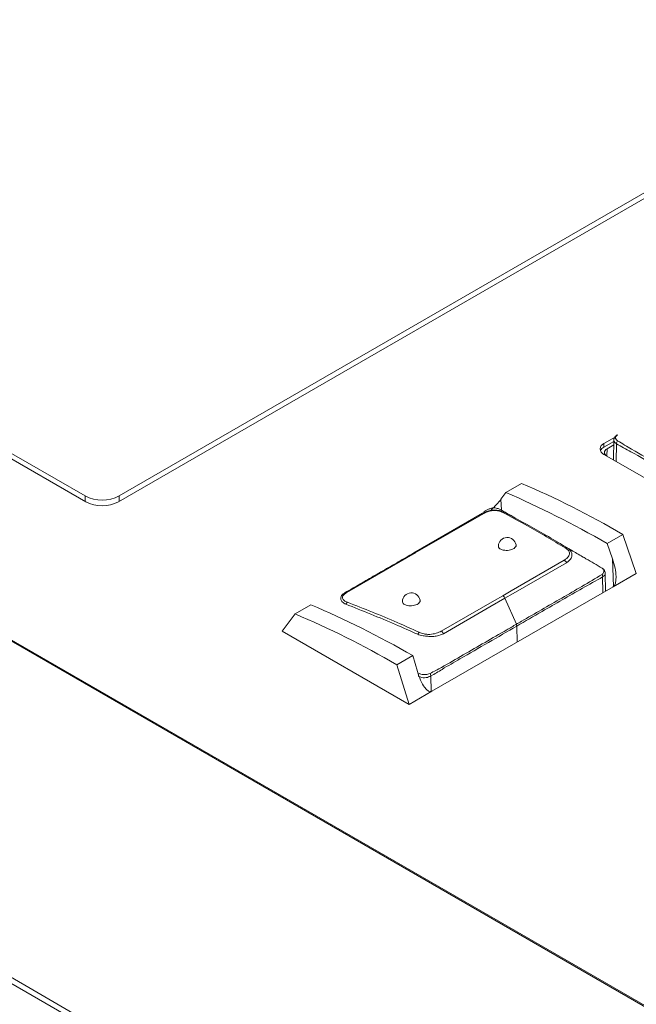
# Model space of a CAD drawing. Header units: millimetres. Extents: x 0 to 1118, y 0 to 864.
# Tile 177 of 248: x 856 to 865, y 275 to 289. Entities that reach past the tile are written whole.
import ezdxf

# ---------------------------------------------------------------- set-up
doc = ezdxf.new("R2010")
doc.units = ezdxf.units.MM

msp = doc.modelspace()

# ---------------------------------------------------------------- linework, layer by layer
at = {"color": 7, "linetype": 'Continuous', "lineweight": 15}
for p, q in [((857.374, 281.899), (877.597, 293.574)), ((857.383, 281.982), (877.45, 293.567)), ((874.793, 269.025), (838.611, 289.912)), ((874.818, 269.028), (838.636, 289.915)), ((874.649, 264.318), (830.527, 289.789)), ((830.562, 289.85), (874.684, 264.378)), ((844.663, 288.971), (856.914, 281.899)), ((844.81, 288.964), (856.905, 281.982)), ((864.323, 282.806), (864.168, 282.716)), ((864.306, 282.745), (864.168, 282.665)), ((864.306, 282.769), (864.3, 282.488)), ((864.168, 282.665), (864.168, 282.716)), ((864.211, 282.641), (864.305, 282.695)), ((864.168, 282.564), (865.731, 281.662)), ((863.014, 282.157), (862.794, 282.03)), ((862.794, 282.03), (862.727, 281.937)), ((862.56, 281.8), (862.488, 281.762)), ((862.489, 281.738), (861.527, 281.183)), ((862.479, 281.74), (862.495, 281.749)), ((864.433, 281.444), (864.212, 281.316)), ((864.617, 280.897), (864.433, 281.444)), ((864.288, 281.099), (864.212, 281.316)), ((861.527, 281.183), (860.565, 280.628)), ((864.192, 280.651), (864.187, 280.897)), ((864.617, 280.897), (864.296, 280.711)), ((864.296, 280.711), (861.761, 279.248)), ((862.942, 280.185), (862.782, 280.55)), ((860.067, 280.456), (859.848, 280.329)), ((859.666, 280.088), (859.848, 280.329)), ((859.666, 280.088), (861.441, 279.063)), ((861.492, 279.746), (861.271, 279.618)), ((861.492, 279.746), (861.557, 279.522)), ((861.271, 279.618), (861.441, 279.063)), ((861.761, 279.248), (861.441, 279.063))]:
    msp.add_line(p, q, dxfattribs=at)
at = {"color": 9, "linetype": 'Continuous', "lineweight": 15}
for p, q in [((864.211, 282.641), (864.208, 282.541)), ((864.344, 282.713), (864.34, 282.465)), ((856.905, 281.904), (856.905, 281.982)), ((857.383, 281.982), (857.383, 281.904)), ((862.727, 281.937), (862.732, 281.782)), ((864.3, 280.714), (864.288, 281.099)), ((864.153, 280.629), (864.15, 280.848)), ((862.948, 280.159), (862.951, 279.935)), ((861.745, 279.462), (861.748, 279.243))]:
    msp.add_line(p, q, dxfattribs=at)
at = {"color": 7, "linetype": 'Continuous', "lineweight": 15, "flags": 128}
for points in [[(864.196, 282.548), (864.195, 282.549), (864.183, 282.561), (864.176, 282.575), (864.174, 282.589), (864.176, 282.603), (864.183, 282.617), (864.195, 282.63), (864.211, 282.641)], [(861.507, 281.184), (861.718, 281.305), (862.47, 281.739)], [(862.751, 280.585), (862.867, 280.652), (863.611, 281.082)], [(863.643, 281.047), (862.897, 280.617), (862.782, 280.55)], [(861.891, 280.089), (862.635, 280.518), (862.751, 280.585)], [(862.782, 280.55), (862.571, 280.428), (861.92, 280.053)]]:
    msp.add_lwpolyline(points, dxfattribs=at)
at = {"color": 9, "linetype": 'Continuous', "lineweight": 15, "flags": 128}
msp.add_lwpolyline([(864.185, 280.898), (864.185, 280.887), (864.174, 280.866), (864.15, 280.848), (864.15, 280.848), (864.15, 280.848)], dxfattribs=at)
at = {"color": 7, "linetype": 'Continuous', "lineweight": 15}
for centre, radius, start, end in [((864.409, 282.71), 0.0657, 139.3801, 177.9726), ((864.364, 282.821), 0.0191, 105.8001, 129.5385), ((864.197, 282.64), 0.0813, 110.787, 249.2131), ((864.219, 282.567), 0.111, 117.1871, 154.2897), ((857.144, 282.443), 0.519, 242.6096, 297.3901), ((857.144, 282.343), 0.5, 242.6082, 297.3919), ((862.478, 281.719), 0.0217, 60.1486, 112.1099), ((862.77, 281.726), 0.028, 64.6039, 122.0375), ((862.815, 281.275), 0.125, 10.4459, 176.8925), ((863.642, 281.227), 0.0302, 63.6908, 119.0738), ((861.516, 281.162), 0.0234, 62.6005, 112.638), ((863.575, 281.018), 0.0735, 23.3692, 60.6135), ((864.081, 280.853), 0.0694, 355.5675, 26.3812), ((860.555, 280.605), 0.0251, 64.8547, 113.2649), ((861.471, 280.499), 0.125, 10.4459, 176.8925), ((862.713, 280.521), 0.0747, 22.4243, 58.8799), ((860.614, 280.44), 0.0642, 124.1929, 155.9965), ((862.88, 280.157), 0.0679, 2.091, 24.5515), ((861.627, 280.016), 0.0717, 127.9045, 156.6029), ((861.849, 280.025), 0.0763, 21.5166, 57.042), ((861.662, 279.455), 0.0829, 5.307, 29.889)]:
    msp.add_arc(centre, radius, start, end, dxfattribs=at)
at = {"color": 9, "linetype": 'Continuous', "lineweight": 15}
msp.add_arc((861.666, 279.449), 0.0989, 150.6358, 163.0591, dxfattribs=at)
at = {"color": 7, "linetype": 'Continuous', "lineweight": 15}
for centre, major_axis, ratio, start_param, end_param in [((864.622, 269.05), (-7.852, 13.147), 0.56722, 5.48944, 5.62109), ((862.622, 281.872), (0.139, 0.145), 0.192882, 4.276586, 5.356815), ((864.59, 269.032), (-8.042, 13.035), 0.556894, 5.481589, 5.61324), ((864.198, 281.019), (-0.09, 0.311), 0.341513, 3.225674, 4.873372), ((861.114, 267.025), (-7.238, 13.498), 0.597163, 5.516587, 5.648237), ((861.082, 267.006), (-7.451, 13.378), 0.587367, 5.506906, 5.638557), ((861.663, 279.555), (-0.09, 0.311), 0.341513, 1.577976, 3.225674)]:
    msp.add_ellipse(centre, major_axis=major_axis, ratio=ratio, start_param=start_param, end_param=end_param, dxfattribs=at)
at = {"color": 9, "linetype": 'Continuous', "lineweight": 15}
msp.add_open_spline([(864.344, 282.713), (864.344, 282.713), (864.33, 282.72), (864.315, 282.735), (864.304, 282.753), (864.307, 282.761), (864.307, 282.762)], degree=3, knots=[0, 0, 0, 0, 0.00015, 0.577641, 0.951718, 1, 1, 1, 1], dxfattribs=at)
at = {"color": 7, "linetype": 'Continuous', "lineweight": 15}
for points, knots in [([(864.352, 282.835), (864.345, 282.83), (864.33, 282.819), (864.314, 282.795), (864.305, 282.774), (864.307, 282.764), (864.307, 282.762)], [0, 0, 0, 0, 0.321434, 0.656494, 0.953347, 1, 1, 1, 1]), ([(864.359, 282.839), (864.355, 282.836), (864.344, 282.827), (864.333, 282.812), (864.329, 282.794), (864.335, 282.774), (864.35, 282.762), (864.359, 282.753)], [0, 0, 0, 0, 0.127477, 0.353009, 0.515855, 0.67968, 1, 1, 1, 1]), ([(864.359, 282.753), (864.425, 282.714), (864.617, 282.599), (864.952, 282.405), (865.292, 282.209), (865.573, 282.047), (865.716, 281.966), (865.787, 281.926)], [0, 0, 0, 0, 0.138888, 0.409935, 0.703873, 0.851045, 1, 1, 1, 1]), ([(865.776, 281.888), (865.776, 281.888), (865.712, 281.962), (865.56, 281.999), (865.284, 282.184), (864.94, 282.368), (864.608, 282.569), (864.41, 282.674), (864.344, 282.713), (864.344, 282.713)], [0, 0, 0, 0, 0.000008, 0.149192, 0.296266, 0.589844, 0.860507, 0.999993, 1, 1, 1, 1]), ([(862.47, 281.739), (862.488, 281.748), (862.524, 281.766), (862.579, 281.78), (862.628, 281.785), (862.678, 281.783), (862.719, 281.775), (862.755, 281.763), (862.77, 281.757), (862.782, 281.751)], [0, 0, 0, 0, 0.196951, 0.400469, 0.477518, 0.621983, 0.827104, 0.852197, 1, 1, 1, 1]), ([(862.755, 281.75), (862.744, 281.754), (862.717, 281.767), (862.67, 281.776), (862.626, 281.778), (862.583, 281.773), (862.536, 281.761), (862.505, 281.746), (862.489, 281.738)], [0, 0, 0, 0, 0.150041, 0.377629, 0.518715, 0.593819, 0.797698, 1, 1, 1, 1]), ([(862.699, 281.8), (862.691, 281.803), (862.674, 281.809), (862.643, 281.814), (862.61, 281.814), (862.581, 281.808), (862.566, 281.802), (862.56, 281.8)], [0, 0, 0, 0, 0.190909, 0.40666, 0.631045, 0.851519, 1, 1, 1, 1]), ([(862.931, 281.67), (862.928, 281.671), (862.89, 281.693), (862.813, 281.741), (862.738, 281.78), (862.699, 281.8)], [0, 0, 0, 0, 0.036663, 0.504128, 1, 1, 1, 1]), ([(863.627, 281.253), (863.539, 281.306), (863.362, 281.413), (863.071, 281.579), (862.869, 281.688), (862.755, 281.75)], [0, 0, 0, 0, 0.302974, 0.605825, 1, 1, 1, 1]), ([(862.782, 281.751), (862.896, 281.689), (863.099, 281.58), (863.39, 281.413), (863.567, 281.307), (863.655, 281.254)], [0, 0, 0, 0, 0.394267, 0.696551, 1, 1, 1, 1]), ([(862.936, 281.297), (862.937, 281.295), (862.941, 281.286), (862.933, 281.268), (862.913, 281.247), (862.881, 281.231), (862.841, 281.221), (862.799, 281.218), (862.758, 281.223), (862.724, 281.234), (862.7, 281.252), (862.689, 281.269), (862.691, 281.279), (862.692, 281.282)], [0, 0, 0, 0, 0.03213, 0.135359, 0.238555, 0.341716, 0.44489, 0.548073, 0.651279, 0.754516, 0.857771, 0.96103, 1, 1, 1, 1]), ([(863.868, 281.131), (863.815, 281.162), (863.71, 281.223), (863.624, 281.274), (863.581, 281.299)], [0, 0, 0, 0, 0.50481, 1, 1, 1, 1]), ([(863.611, 281.082), (863.624, 281.09), (863.656, 281.111), (863.682, 281.148), (863.69, 281.186), (863.671, 281.221), (863.643, 281.241), (863.627, 281.253)], [0, 0, 0, 0, 0.1694213, 0.4225235, 0.5936394, 0.76357, 1, 1, 1, 1]), ([(863.655, 281.254), (863.673, 281.241), (863.703, 281.218), (863.719, 281.18), (863.72, 281.132), (863.702, 281.098), (863.675, 281.068), (863.657, 281.056), (863.643, 281.047)], [0, 0, 0, 0, 0.2290497, 0.4012089, 0.5780335, 0.7973716, 0.8335759, 1, 1, 1, 1]), ([(860.545, 280.628), (860.58, 280.648), (860.686, 280.709), (860.861, 280.811), (861.074, 280.934), (861.29, 281.058), (861.435, 281.142), (861.507, 281.184)], [0, 0, 0, 0, 0.109646, 0.328736, 0.547826, 0.773916, 1, 1, 1, 1]), ([(864.141, 280.97), (864.066, 281.014), (863.974, 281.069), (863.881, 281.123), (863.863, 281.133)], [0, 0, 0, 0, 0.807799, 1, 1, 1, 1]), ([(864.143, 280.884), (864.149, 280.889), (864.161, 280.901), (864.167, 280.921), (864.166, 280.941), (864.157, 280.957), (864.145, 280.966), (864.141, 280.97)], [0, 0, 0, 0, 0.197466, 0.427883, 0.636781, 0.855629, 1, 1, 1, 1]), ([(864.185, 280.898), (864.185, 280.903), (864.186, 280.917), (864.175, 280.939), (864.159, 280.957), (864.148, 280.965), (864.144, 280.968)], [0, 0, 0, 0, 0.1571898, 0.5014058, 0.8334134, 1, 1, 1, 1]), ([(862.942, 280.185), (862.965, 280.199), (863.083, 280.267), (863.389, 280.444), (863.77, 280.66), (864.049, 280.828), (864.143, 280.884)], [0, 0, 0, 0, 0.0586536, 0.2932638, 0.7624841, 1, 1, 1, 1]), ([(864.15, 280.848), (864.055, 280.795), (863.773, 280.638), (863.372, 280.404), (863.066, 280.228), (862.948, 280.159)], [0, 0, 0, 0, 0.235994, 0.704164, 1, 1, 1, 1]), ([(864.15, 280.848), (864.15, 280.848), (864.15, 280.848), (864.15, 280.848), (864.15, 280.848)], [0, 0, 0, 0, 0.220486, 1, 1, 1, 1]), ([(860.555, 280.466), (860.536, 280.475), (860.503, 280.493), (860.488, 280.524), (860.484, 280.55), (860.486, 280.574), (860.505, 280.602), (860.533, 280.62), (860.545, 280.628)], [0, 0, 0, 0, 0.236041, 0.42619, 0.477743, 0.637262, 0.844617, 1, 1, 1, 1]), ([(860.565, 280.628), (860.555, 280.621), (860.53, 280.604), (860.509, 280.578), (860.505, 280.546), (860.528, 280.516), (860.561, 280.5), (860.578, 280.493)], [0, 0, 0, 0, 0.160657, 0.368998, 0.524124, 0.76287, 1, 1, 1, 1]), ([(861.593, 280.522), (861.594, 280.52), (861.597, 280.51), (861.589, 280.492), (861.569, 280.472), (861.537, 280.455), (861.498, 280.445), (861.455, 280.442), (861.415, 280.447), (861.38, 280.459), (861.357, 280.476), (861.346, 280.493), (861.348, 280.503), (861.348, 280.506)], [0, 0, 0, 0, 0.032119, 0.13535, 0.238546, 0.341726, 0.444902, 0.548071, 0.651286, 0.754525, 0.857784, 0.961043, 1, 1, 1, 1]), ([(861.561, 280.045), (861.458, 280.091), (861.239, 280.188), (860.903, 280.329), (860.671, 280.42), (860.555, 280.466)], [0, 0, 0, 0, 0.306049, 0.65253, 1, 1, 1, 1]), ([(860.578, 280.493), (860.694, 280.448), (860.926, 280.357), (861.261, 280.217), (861.48, 280.119), (861.583, 280.073)], [0, 0, 0, 0, 0.347305, 0.694424, 1, 1, 1, 1]), ([(861.734, 279.496), (861.788, 279.524), (861.947, 279.608), (862.199, 279.757), (862.504, 279.932), (862.751, 280.075), (862.897, 280.159), (862.942, 280.185)], [0, 0, 0, 0, 0.129882, 0.382752, 0.635796, 0.888845, 1, 1, 1, 1]), ([(862.948, 280.159), (862.815, 280.083), (862.55, 279.93), (862.202, 279.728), (861.933, 279.575), (861.801, 279.49), (861.745, 279.462), (861.745, 279.462)], [0, 0, 0, 0, 0.330741, 0.661483, 0.870165, 0.999991, 1, 1, 1, 1]), ([(861.92, 280.053), (861.894, 280.041), (861.849, 280.02), (861.781, 280.014), (861.735, 280.015), (861.691, 280.018), (861.628, 280.021), (861.585, 280.036), (861.561, 280.045)], [0, 0, 0, 0, 0.256998, 0.435762, 0.518339, 0.608052, 0.775868, 1, 1, 1, 1]), ([(861.583, 280.073), (861.604, 280.065), (861.641, 280.051), (861.695, 280.043), (861.753, 280.044), (861.822, 280.056), (861.868, 280.078), (861.891, 280.089)], [0, 0, 0, 0, 0.2314657, 0.3974148, 0.4815279, 0.7415602, 1, 1, 1, 1]), ([(861.745, 279.462), (861.745, 279.462), (861.735, 279.457), (861.715, 279.446), (861.678, 279.436), (861.636, 279.436), (861.596, 279.444), (861.579, 279.457), (861.568, 279.459), (861.568, 279.459)], [0, 0, 0, 0, 0.0000765, 0.1973285, 0.3879678, 0.6047444, 0.8311029, 0.9999148, 1, 1, 1, 1]), ([(861.58, 279.497), (861.589, 279.494), (861.607, 279.486), (861.639, 279.48), (861.672, 279.479), (861.705, 279.485), (861.723, 279.492), (861.734, 279.496)], [0, 0, 0, 0, 0.189128, 0.39968, 0.598854, 0.771985, 1, 1, 1, 1])]:
    msp.add_open_spline(points, degree=3, knots=knots, dxfattribs=at)

doc.saveas('drawing.dxf')
